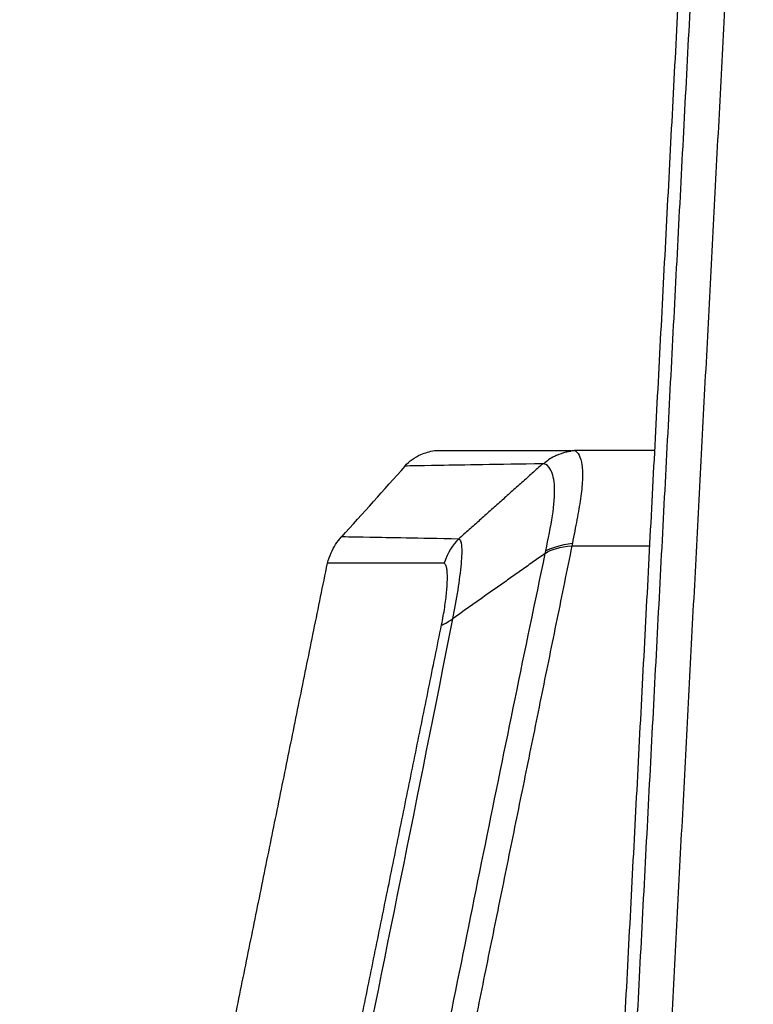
# Model space of a CAD drawing. Header units: millimetres. Extents: x 9946 to 11276, y -3292 to -1962.
# Tile 15 of 170: x 10137 to 10201, y -2284 to -2199. Entities that reach past the tile are written whole.
import ezdxf

# ---------------------------------------------------------------- set-up
doc = ezdxf.new("R2010")
doc.units = ezdxf.units.MM
doc.layers.add('ROXX NEO lite', color=7, linetype='Continuous', true_color=0x000000)
doc.dimstyles.get("Standard").update_dxf_attribs({"dimscale": 10, "dimtxt": 2.5, "dimasz": 3, "dimexe": 1, "dimexo": 0.5, "dimgap": 0.8, "dimtad": 1, "dimtoh": 1, "dimdec": 1, "dimzin": 1, "dimdsep": 46, "dimtxsty": 'Standard', "dimblk": 'OPEN90', "dimcen": 2.5, "dimadec": 1, "dimazin": 1, "dimtfac": 1, "dimtdec": 4, "dimtix": 1, "dimtofl": 0, "dimtmove": 1, "dimatfit": 3, "dimldrblk": 'OPEN90', "dimfxl": 1, "dimtolj": 1, "dimtzin": 1, "dimarcsym": 0})

# ---------------------------------------------------------------- blocks, each defined once
blk = doc.blocks.new('*D4')
at = {"layer": 'Defpoints', "color": 0}
for p in [(10051.914, -2070.006), (10183.726, -2070.006), (10183.726, -2335.406)]:
    blk.add_point(p, dxfattribs=at)
at = {"layer": 'ROXX NEO lite', "color": 0, "lineweight": -2}
for p, q in [((10177.725, -2070.006), (10048.913, -2070.006)), ((10051.914, -2329.405), (10051.914, -2076.007)), ((10177.725, -2335.406), (10048.913, -2335.406))]:
    blk.add_line(p, q, dxfattribs=at)
at = {"layer": 'ROXX NEO lite', "color": 0}
for points in [[(10052.914, -2076.007), (10050.914, -2076.007), (10051.914, -2070.006)], [(10050.914, -2329.405), (10052.914, -2329.405), (10051.914, -2335.406)]]:
    blk.add_solid(points, dxfattribs=at)
at = {"layer": 'ROXX NEO lite', "color": 0, "insert": (10045.013, -2202.706), "char_height": 9.0015, "attachment_point": 5, "rotation": 90}
blk.add_mtext('\\A1;265.4', dxfattribs=at)

msp = doc.modelspace()

# ---------------------------------------------------------------- linework, layer by layer
at = {"layer": 'ROXX NEO lite', "color": 18, "lineweight": -3, "true_color": 0x000000}
for points, degree in [([(10198.271, -2137.523), (10194.138, -2216.39), (10190.005, -2295.256)], 2), ([(10188.976, -2295.256), (10193.035, -2217.808), (10197.094, -2140.359)], 2), ([(10200.538, -2151.159), (10196.762, -2223.207), (10192.986, -2295.256)], 2), ([(10185.156, -2236.416), (10185.048, -2236.427), (10184.942, -2236.441), (10184.837, -2236.458)], 3), ([(10185.156, -2236.416), (10185.298, -2236.453), (10185.567, -2236.747), (10185.817, -2237.558), (10185.864, -2238.896), (10185.688, -2240.53), (10185.368, -2242.312), (10185.098, -2243.668), (10184.97, -2244.364)], 3), ([(10183.394, -2236.917), (10183.066, -2237.087), (10182.77, -2237.297), (10182.506, -2237.548)], 3), ([(10182.422, -2237.546), (10178.8, -2240.782), (10175.178, -2244.017)], 2), ([(10182.469, -2237.505), (10182.453, -2237.518), (10182.438, -2237.532), (10182.422, -2237.546)], 3), ([(10175.178, -2244.017), (10171.686, -2243.951), (10166.691, -2243.862), (10165.095, -2243.833), (10165.095, -2243.833)], 3), ([(10175.178, -2244.017), (10174.672, -2244.469), (10174.256, -2245.165), (10173.935, -2246.106)], 3), ([(10184.925, -2244.595), (10179.755, -2270), (10174.584, -2295.406)], 2), ([(10182.632, -2245.256), (10183.149, -2244.906), (10183.913, -2244.685), (10184.925, -2244.595)], 3), ([(10182.678, -2245.032), (10183.197, -2244.754), (10183.961, -2244.531), (10184.97, -2244.364)], 3), ([(10184.97, -2244.364), (10184.956, -2244.441), (10184.941, -2244.518), (10184.925, -2244.595)], 3), ([(10184.925, -2244.595), (10188.281, -2244.595), (10191.636, -2244.595)], 2), ([(10172.425, -2295.406), (10174.088, -2287.04), (10177.467, -2270.274), (10180.899, -2253.563), (10182.632, -2245.256)], 3), ([(10182.632, -2245.256), (10178.644, -2248.067), (10174.657, -2250.879)], 2), ([(10182.632, -2245.256), (10182.647, -2245.181), (10182.663, -2245.106), (10182.678, -2245.032)], 3), ([(10169.498, -2246.104), (10168.403, -2246.105), (10167.455, -2246.106), (10166.668, -2246.106)], 3), ([(10173.935, -2246.106), (10172.279, -2246.106), (10170.785, -2246.104), (10169.498, -2246.104)], 3), ([(10173.71, -2251.406), (10173.763, -2251.143), (10173.862, -2250.63), (10173.983, -2249.901), (10174.079, -2249.211), (10174.151, -2248.568), (10174.198, -2247.968), (10174.218, -2247.429), (10174.211, -2246.961), (10174.176, -2246.595), (10174.115, -2246.33), (10174.025, -2246.194), (10173.968, -2246.128), (10173.935, -2246.106)], 3), ([(10164.805, -2295.171), (10169.258, -2273.289), (10173.71, -2251.406)], 2), ([(10174.657, -2250.879), (10171.6, -2266.272), (10168.744, -2280.401), (10165.725, -2295.146)], 3), ([(10173.71, -2251.406), (10173.891, -2251.368), (10174.207, -2251.192), (10174.657, -2250.879)], 3)]:
    msp.add_open_spline(points, degree=degree, dxfattribs=at)
at = {"layer": 'ROXX NEO lite', "color": 18, "true_color": 0x000000}
for points, knots in [([(10170.559, -2237.745), (10170.942, -2237.318), (10171.399, -2236.987), (10171.93, -2236.752), (10172.288, -2236.594), (10172.68, -2236.479), (10173.106, -2236.408)], [0.190505, 0.190505, 0.190505, 0.190505, 1.916131, 1.916131, 1.916131, 3.16142, 3.16142, 3.16142, 3.16142]), ([(10170.559, -2237.745), (10170.942, -2237.318), (10171.399, -2236.987), (10171.93, -2236.752), (10172.288, -2236.594), (10172.68, -2236.479), (10173.106, -2236.408)], [0.190505, 0.190505, 0.190505, 0.190505, 1.916131, 1.916131, 1.916131, 3.16142, 3.16142, 3.16142, 3.16142]), ([(10173.106, -2236.408), (10173.107, -2236.408), (10175.079, -2236.403), (10180.943, -2236.406), (10184.837, -2236.405)], [-139.744311, -139.744311, -139.744311, -139.744311, -69.8725, -1.473508, -1.473508, -1.473508, -1.473508]), ([(10173.106, -2236.408), (10173.107, -2236.408), (10175.079, -2236.403), (10180.943, -2236.406), (10184.837, -2236.405)], [-139.744311, -139.744311, -139.744311, -139.744311, -69.8725, -1.473508, -1.473508, -1.473508, -1.473508]), ([(10163.894, -2246.08), (10163.976, -2245.776), (10164.078, -2245.487), (10164.201, -2245.213), (10164.428, -2244.703), (10164.726, -2244.243), (10165.095, -2243.833)], [0.220105, 0.220105, 0.220105, 0.220105, 1.147885, 1.147885, 1.147885, 2.808727, 2.808727, 2.808727, 2.808727]), ([(10163.894, -2246.08), (10163.976, -2245.776), (10164.078, -2245.487), (10164.201, -2245.213), (10164.428, -2244.703), (10164.726, -2244.243), (10165.095, -2243.833)], [0.220105, 0.220105, 0.220105, 0.220105, 1.147885, 1.147885, 1.147885, 2.808727, 2.808727, 2.808727, 2.808727])]:
    msp.add_open_spline(points, degree=3, knots=knots, dxfattribs=at)
at = {"layer": 'ROXX NEO lite', "color": 18, "lineweight": -3, "true_color": 0x000000}
for points, knots in [([(10183.375, -2236.922), (10183.471, -2236.873), (10183.573, -2236.824), (10183.644, -2236.793), (10183.886, -2236.689), (10184.168, -2236.597), (10184.443, -2236.532), (10184.443, -2236.532), (10184.788, -2236.462), (10184.836, -2236.453)], [0.667875, 0.667875, 0.667875, 0.667875, 1.026531, 1.026531, 1.026531, 2.002526, 2.002526, 2.002526, 2.487568, 2.487568, 2.487568, 2.487568]), ([(10182.422, -2237.546), (10178.516, -2237.606), (10172.569, -2237.706), (10170.559, -2237.744), (10170.559, -2237.745)], [0, 0, 0, 0, 68.999067, 137.998135, 137.998135, 137.998135, 137.998135]), ([(10182.678, -2245.032), (10182.894, -2243.998), (10183.325, -2241.927), (10183.534, -2239.384), (10183.157, -2237.928), (10182.726, -2237.575), (10182.506, -2237.548)], [0, 0, 0, 0, 3.219121, 6.438243, 9.657364, 12.876484, 12.876484, 12.876484, 12.876484]), ([(10175.178, -2244.017), (10175.303, -2244.026), (10175.479, -2244.399), (10175.408, -2246.599), (10174.98, -2249.254), (10174.657, -2250.879)], [0, 0, 0, 0, 2.681675, 5.363349, 10.726699, 10.726699, 10.726699, 10.726699]), ([(10166.668, -2246.106), (10166.612, -2246.106), (10164.811, -2246.106), (10163.885, -2246.106), (10163.884, -2246.106)], [0, 0, 0, 0, 2.033368, 67.244674, 67.244674, 67.244674, 67.244674])]:
    msp.add_open_spline(points, degree=3, knots=knots, dxfattribs=at)
at = {"layer": 'ROXX NEO lite', "color": 18, "true_color": 0x000000}
for points, degree in [([(10192.066, -2236.406), (10188.611, -2236.405), (10185.156, -2236.405)], 2), ([(10192.066, -2236.406), (10188.611, -2236.405), (10185.156, -2236.405)], 2), ([(10165.107, -2243.844), (10166.93, -2241.816), (10168.753, -2239.788), (10170.576, -2237.76)], 3), ([(10165.107, -2243.844), (10166.93, -2241.816), (10168.753, -2239.788), (10170.576, -2237.76)], 3), ([(10154.515, -2292.172), (10159.201, -2269.139), (10163.887, -2246.106)], 2), ([(10154.515, -2292.172), (10159.201, -2269.139), (10163.887, -2246.106)], 2)]:
    msp.add_open_spline(points, degree=degree, dxfattribs=at)

# ---------------------------------------------------------------- dimensions: what is measured, and where the dimension line sits
at = {"layer": 'ROXX NEO lite', "color": 5, "true_color": 0x0000ff}
dim = msp.add_linear_dim(base=(10051.914, -2070.006), p1=(10183.726, -2335.406), p2=(10183.726, -2070.006), angle=90, dimstyle='Standard', override={"dimscale": 3.0005, "dimtxt": 3, "dimasz": 2, "dimexe": 1, "dimexo": 2, "dimgap": 0.8, "dimtad": 1, "dimtih": 0, "dimtoh": 0, "dimdec": 1, "dimlfac": 1, "dimzin": 1, "dimtxsty": 'Standard', "dimsah": 0, "dimcen": 2.5, "dimadec": 1, "dimazin": 1, "dimtix": 0, "dimtmove": 0, "dimtzin": 1}, dxfattribs=at)
dim.commit()
dim.dimension.update_dxf_attribs({"geometry": '*D4', "text_midpoint": (10045.013, -2202.706)})

doc.saveas('drawing.dxf')
